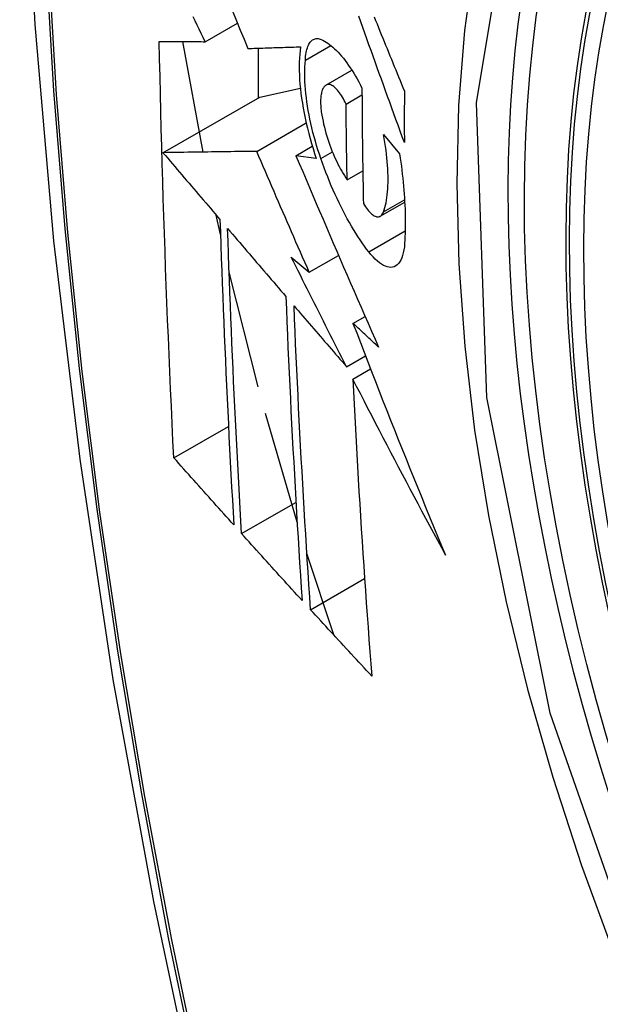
# Model space of a CAD drawing. Header units: inches. Extents: x 290.3 to 341.8, y 105.1 to 164.8.
# Tile 26 of 52: x 315.171 to 315.295, y 148.592 to 148.803. Entities that reach past the tile are written whole.
import ezdxf

# ---------------------------------------------------------------- set-up
doc = ezdxf.new("R2010")
doc.units = ezdxf.units.IN
doc.header["$MEASUREMENT"] = 0
doc.layers.add('Visible Edges(ANSI)', color=7, linetype='Continuous', lineweight=25)
doc.layers.add('Visible Tangent Edges(ANSI)', color=7, linetype='Continuous', lineweight=25)

msp = doc.modelspace()

# ---------------------------------------------------------------- linework, layer by layer
at = {"layer": 'Visible Edges(ANSI)'}
for p, q in [((315.21041, 148.79864), (315.21734, 148.80263)), ((315.20995, 148.77494), (315.20565, 148.79867)), ((315.22174, 148.79725), (315.22174, 148.78656)), ((315.2319, 148.79468), (315.23738, 148.79783)), ((315.23631, 148.78933), (315.24185, 148.79252)), ((315.2221, 148.78677), (315.23082, 148.78867)), ((315.20136, 148.77482), (315.2221, 148.78677)), ((315.24063, 148.78525), (315.24404, 148.78722)), ((315.22148, 148.77511), (315.23207, 148.78121)), ((315.24866, 148.77869), (315.25211, 148.77457)), ((315.22988, 148.77418), (315.23339, 148.7762)), ((315.23423, 148.77358), (315.22988, 148.77418)), ((315.24086, 148.76903), (315.24421, 148.77096)), ((315.24796, 148.76118), (315.2532, 148.7642)), ((315.21369, 148.75727), (315.21277, 148.76144)), ((315.22886, 148.75243), (315.23272, 148.74916)), ((315.23272, 148.74916), (315.239, 148.75278)), ((315.22174, 148.72458), (315.21554, 148.74919)), ((315.24211, 148.7382), (315.24469, 148.73969)), ((315.24073, 148.72889), (315.24479, 148.73123)), ((315.24208, 148.72625), (315.24587, 148.72844)), ((315.23013, 148.69554), (315.22332, 148.71883)), ((315.2037, 148.70934), (315.21541, 148.71609)), ((315.21823, 148.69307), (315.22988, 148.69978)), ((315.238, 148.67132), (315.23223, 148.68883)), ((315.23302, 148.67675), (315.2446, 148.68342))]:
    msp.add_line(p, q, dxfattribs=at)
at = {"layer": 'Visible Edges(ANSI)', "flags": 128}
for points in [[(315.22466, 149.22599), (315.21182, 149.18788), (315.20077, 149.14864), (315.19147, 149.10835), (315.18392, 149.06708), (315.17808, 149.02489), (315.17393, 148.98185), (315.17146, 148.938), (315.17064, 148.89343), (315.17145, 148.84819), (315.17388, 148.80233), (315.1779, 148.75594), (315.1835, 148.70906), (315.19064, 148.66177), (315.19932, 148.61413), (315.20951, 148.56622), (315.22119, 148.5181)], [(315.21636, 148.80507), (315.21716, 148.80309), (315.21795, 148.80112), (315.21875, 148.79915), (315.21955, 148.79718)], [(315.21041, 148.79864), (315.20999, 148.79953), (315.20957, 148.80042), (315.20914, 148.80131), (315.20872, 148.8022), (315.20829, 148.80309), (315.20787, 148.80398)], [(315.25312, 148.777), (315.25267, 148.77823), (315.25222, 148.77946), (315.25177, 148.7807), (315.25133, 148.78193), (315.25088, 148.78317), (315.25043, 148.7844), (315.24998, 148.78564), (315.24954, 148.78688), (315.24909, 148.78811), (315.24864, 148.78935), (315.2482, 148.79059), (315.24775, 148.79182), (315.24731, 148.79306), (315.24686, 148.79429), (315.24642, 148.79553), (315.24598, 148.79676), (315.24554, 148.79799), (315.2451, 148.79922), (315.24466, 148.80045), (315.24422, 148.80168), (315.24378, 148.8029), (315.24335, 148.80412)], [(315.24665, 148.80395), (315.24695, 148.8032), (315.24726, 148.80245), (315.24757, 148.80169), (315.24787, 148.80093), (315.24818, 148.80018), (315.24849, 148.79942), (315.2488, 148.79866), (315.24911, 148.7979), (315.24941, 148.79715), (315.24972, 148.79639), (315.25003, 148.79563), (315.25034, 148.79487), (315.25065, 148.79411), (315.25096, 148.79335), (315.25127, 148.79259), (315.25158, 148.79183), (315.25189, 148.79107), (315.2522, 148.79031), (315.25251, 148.78955), (315.25282, 148.7888), (315.25313, 148.78804)], [(315.2037, 148.70934), (315.20351, 148.71302), (315.20334, 148.71671), (315.20317, 148.7204), (315.203, 148.7241), (315.20283, 148.7278), (315.20267, 148.7315), (315.20252, 148.7352), (315.20236, 148.7389), (315.20221, 148.74261), (315.20207, 148.74633), (315.20193, 148.75004), (315.2018, 148.75377), (315.20167, 148.75749), (315.20154, 148.76122), (315.20142, 148.76495), (315.20131, 148.76869), (315.2012, 148.77243), (315.20109, 148.77618), (315.20099, 148.77993), (315.2009, 148.78368), (315.20081, 148.78743), (315.20073, 148.79118), (315.20065, 148.79494), (315.20057, 148.7987)], [(315.20057, 148.7987), (315.20096, 148.79869), (315.20135, 148.79869), (315.20175, 148.79869), (315.20214, 148.79869), (315.20254, 148.79868), (315.20295, 148.79868), (315.20335, 148.79868), (315.20376, 148.79868), (315.20417, 148.79868), (315.20458, 148.79867), (315.20499, 148.79867), (315.2054, 148.79867), (315.20582, 148.79867), (315.20623, 148.79866), (315.20665, 148.79866), (315.20707, 148.79866), (315.20749, 148.79866), (315.2079, 148.79865), (315.20832, 148.79865), (315.20874, 148.79865), (315.20916, 148.79865), (315.20958, 148.79865), (315.21, 148.79864), (315.21041, 148.79864)], [(315.2319, 148.79468), (315.23193, 148.79511), (315.23196, 148.79552), (315.23201, 148.79592), (315.23207, 148.7963), (315.23215, 148.79665), (315.23223, 148.79699), (315.23233, 148.79731), (315.23243, 148.7976), (315.23255, 148.79787), (315.23267, 148.79812), (315.23281, 148.79835), (315.23296, 148.79855), (315.23311, 148.79873), (315.23328, 148.79888), (315.23345, 148.79901), (315.23363, 148.79912), (315.23382, 148.7992), (315.23401, 148.79926), (315.23421, 148.7993), (315.23442, 148.79931), (315.23463, 148.79929), (315.23485, 148.79926), (315.23508, 148.7992), (315.23531, 148.79911)], [(315.23531, 148.79911), (315.23565, 148.79896), (315.236, 148.79877), (315.23636, 148.79857), (315.23672, 148.79833), (315.23708, 148.79807), (315.23744, 148.79778), (315.23781, 148.79746), (315.23818, 148.79713), (315.23855, 148.79676), (315.23892, 148.79637), (315.2393, 148.79596), (315.23967, 148.79553), (315.24004, 148.79507), (315.24042, 148.79459), (315.24079, 148.79408), (315.24116, 148.79356), (315.24153, 148.79302), (315.2419, 148.79245), (315.24226, 148.79187), (315.24262, 148.79126), (315.24298, 148.79064), (315.24334, 148.79), (315.24369, 148.78934), (315.24404, 148.78867)], [(315.21955, 148.79718), (315.22001, 148.7972), (315.22047, 148.79721), (315.22094, 148.79723), (315.2214, 148.79724), (315.22187, 148.79725), (315.22234, 148.79727), (315.22281, 148.79728), (315.22328, 148.7973), (315.22375, 148.79731), (315.22422, 148.79733), (315.22469, 148.79734), (315.22516, 148.79736), (315.22564, 148.79737), (315.22611, 148.79739), (315.22659, 148.7974), (315.22706, 148.79742), (315.22753, 148.79743), (315.22801, 148.79745), (315.22848, 148.79746), (315.22896, 148.79748), (315.22943, 148.79749), (315.22991, 148.79751), (315.23038, 148.79753), (315.23085, 148.79754)], [(315.23085, 148.79754), (315.23076, 148.79677), (315.23068, 148.79597), (315.23062, 148.79513), (315.23059, 148.79427), (315.23057, 148.79337), (315.23058, 148.79245), (315.23061, 148.79151), (315.23067, 148.79054), (315.23074, 148.78956), (315.23084, 148.78855), (315.23095, 148.78753), (315.23109, 148.78649), (315.23125, 148.78544), (315.23143, 148.78437), (315.23163, 148.7833), (315.23185, 148.78222), (315.23209, 148.78114), (315.23234, 148.78005), (315.23261, 148.77897), (315.23291, 148.77788), (315.23321, 148.7768), (315.23354, 148.77572), (315.23388, 148.77465), (315.23423, 148.77358)], [(315.23522, 148.77356), (315.23491, 148.77448), (315.2346, 148.77542), (315.23432, 148.77635), (315.23404, 148.77729), (315.23378, 148.77823), (315.23353, 148.77918), (315.2333, 148.78012), (315.23308, 148.78107), (315.23288, 148.78201), (315.23269, 148.78294), (315.23252, 148.78387), (315.23237, 148.78479), (315.23223, 148.7857), (315.23211, 148.7866), (315.23201, 148.78749), (315.23193, 148.78836), (315.23186, 148.78922), (315.23181, 148.79006), (315.23178, 148.79089), (315.23177, 148.79169), (315.23178, 148.79247), (315.2318, 148.79323), (315.23184, 148.79397), (315.2319, 148.79468)], [(315.23605, 148.78912), (315.23594, 148.789), (315.23584, 148.78887), (315.23575, 148.78872), (315.23566, 148.78856), (315.23558, 148.78839), (315.23551, 148.7882), (315.23544, 148.78799), (315.23538, 148.78777), (315.23533, 148.78754), (315.23528, 148.7873), (315.23524, 148.78704), (315.23521, 148.78678), (315.23519, 148.7865), (315.23517, 148.78621), (315.23516, 148.7859), (315.23516, 148.78559), (315.23517, 148.78527), (315.23519, 148.78494), (315.23521, 148.78461), (315.23524, 148.78426), (315.23528, 148.78391), (315.23532, 148.78356), (315.23537, 148.7832), (315.23543, 148.78284)], [(315.24063, 148.78525), (315.24044, 148.78565), (315.24024, 148.78603), (315.24004, 148.7864), (315.23984, 148.78675), (315.23964, 148.78708), (315.23943, 148.7874), (315.23922, 148.78769), (315.23901, 148.78797), (315.2388, 148.78822), (315.23859, 148.78845), (315.23838, 148.78866), (315.23817, 148.78885), (315.23797, 148.78901), (315.23777, 148.78915), (315.23757, 148.78927), (315.23737, 148.78936), (315.23718, 148.78942), (315.237, 148.78946), (315.23682, 148.78947), (315.23665, 148.78945), (315.23649, 148.78941), (315.23633, 148.78934), (315.23618, 148.78924), (315.23605, 148.78912)], [(315.24404, 148.78867), (315.24404, 148.78763), (315.24405, 148.78659), (315.24405, 148.78556), (315.24406, 148.78452), (315.24406, 148.78349), (315.24407, 148.78245), (315.24408, 148.78142), (315.24409, 148.78038), (315.2441, 148.77935), (315.24411, 148.77832), (315.24412, 148.77728), (315.24413, 148.77625), (315.24414, 148.77522), (315.24416, 148.77419), (315.24417, 148.77316), (315.24419, 148.77213), (315.2442, 148.7711), (315.24422, 148.77007), (315.24424, 148.76904), (315.24426, 148.76801), (315.24428, 148.76698), (315.2443, 148.76596), (315.24432, 148.76493), (315.24434, 148.76391)], [(315.25313, 148.78804), (315.25313, 148.78758), (315.25312, 148.78712), (315.25312, 148.78665), (315.25312, 148.78619), (315.25312, 148.78573), (315.25312, 148.78527), (315.25311, 148.78481), (315.25311, 148.78435), (315.25311, 148.78389), (315.25311, 148.78343), (315.25311, 148.78297), (315.25311, 148.78251), (315.25311, 148.78205), (315.25311, 148.78159), (315.25311, 148.78113), (315.25311, 148.78067), (315.25311, 148.78021), (315.25311, 148.77975), (315.25311, 148.77929), (315.25311, 148.77883), (315.25312, 148.77837), (315.25312, 148.77791), (315.25312, 148.77746), (315.25312, 148.777)], [(315.24086, 148.76903), (315.24084, 148.7697), (315.24083, 148.77038), (315.24082, 148.77105), (315.24081, 148.77173), (315.24079, 148.7724), (315.24078, 148.77308), (315.24077, 148.77375), (315.24076, 148.77443), (315.24075, 148.7751), (315.24074, 148.77578), (315.24073, 148.77645), (315.24072, 148.77713), (315.24071, 148.7778), (315.2407, 148.77848), (315.24069, 148.77916), (315.24069, 148.77983), (315.24068, 148.78051), (315.24067, 148.78119), (315.24066, 148.78186), (315.24066, 148.78254), (315.24065, 148.78322), (315.24064, 148.7839), (315.24064, 148.78457), (315.24063, 148.78525)], [(315.23543, 148.78284), (315.23555, 148.7822), (315.23568, 148.78156), (315.23582, 148.78092), (315.23597, 148.78028), (315.23614, 148.77963), (315.23631, 148.77899), (315.2365, 148.77835), (315.2367, 148.77771), (315.23691, 148.77708), (315.23713, 148.77645), (315.23736, 148.77583), (315.23759, 148.77522), (315.23783, 148.77463), (315.23808, 148.77404), (315.23834, 148.77346), (315.23861, 148.7729), (315.23887, 148.77236), (315.23915, 148.77183), (315.23942, 148.77132), (315.2397, 148.77082), (315.23999, 148.77034), (315.24028, 148.76989), (315.24056, 148.76945), (315.24086, 148.76903)], [(315.24865, 148.76213), (315.24881, 148.76258), (315.24895, 148.76305), (315.24908, 148.76356), (315.24919, 148.76408), (315.2493, 148.76464), (315.24939, 148.76521), (315.24946, 148.76581), (315.24953, 148.76643), (315.24958, 148.76707), (315.24961, 148.76774), (315.24963, 148.76842), (315.24964, 148.76913), (315.24963, 148.76985), (315.24961, 148.77059), (315.24958, 148.77134), (315.24953, 148.77212), (315.24947, 148.7729), (315.24939, 148.7737), (315.2493, 148.77451), (315.2492, 148.77533), (315.24908, 148.77615), (315.24895, 148.77699), (315.24881, 148.77784), (315.24866, 148.77869)], [(315.22148, 148.77511), (315.2207, 148.7751), (315.21991, 148.77509), (315.21912, 148.77507), (315.21833, 148.77506), (315.21753, 148.77505), (315.21673, 148.77504), (315.21592, 148.77503), (315.21511, 148.77502), (315.21429, 148.77501), (315.21346, 148.77499), (315.21264, 148.77498), (315.2118, 148.77497), (315.21096, 148.77496), (315.21012, 148.77495), (315.20927, 148.77493), (315.20842, 148.77492), (315.20755, 148.77491), (315.20669, 148.7749), (315.20582, 148.77489), (315.20494, 148.77487), (315.20405, 148.77486), (315.20316, 148.77485), (315.20226, 148.77483), (315.20136, 148.77482)], [(315.23272, 148.74916), (315.23225, 148.75024), (315.23177, 148.75132), (315.2313, 148.7524), (315.23083, 148.75348), (315.23036, 148.75456), (315.22988, 148.75564), (315.22941, 148.75673), (315.22894, 148.75781), (315.22847, 148.75889), (315.228, 148.75997), (315.22753, 148.76105), (315.22706, 148.76214), (315.22659, 148.76322), (315.22613, 148.7643), (315.22566, 148.76538), (315.22519, 148.76647), (315.22472, 148.76755), (315.22426, 148.76863), (315.22379, 148.76971), (315.22333, 148.77079), (315.22286, 148.77187), (315.2224, 148.77295), (315.22194, 148.77403), (315.22148, 148.77511)], [(315.20136, 148.77482), (315.20187, 148.77423), (315.20237, 148.77363), (315.20288, 148.77303), (315.20339, 148.77244), (315.2039, 148.77184), (315.20441, 148.77124), (315.20492, 148.77064), (315.20543, 148.77005), (315.20593, 148.76945), (315.20644, 148.76885), (315.20695, 148.76825), (315.20746, 148.76766), (315.20797, 148.76706), (315.20848, 148.76646), (315.20899, 148.76586), (315.2095, 148.76527), (315.21001, 148.76467), (315.21052, 148.76407), (315.21103, 148.76347), (315.21154, 148.76288), (315.21205, 148.76228), (315.21256, 148.76168), (315.21307, 148.76108), (315.21358, 148.76049)], [(315.22988, 148.77418), (315.2306, 148.77248), (315.23132, 148.77078), (315.23204, 148.76908), (315.23276, 148.76737), (315.23349, 148.76566), (315.23422, 148.76395), (315.23495, 148.76224), (315.23568, 148.76053), (315.23641, 148.75881), (315.23715, 148.7571), (315.23788, 148.75538), (315.23862, 148.75366), (315.23936, 148.75195), (315.2401, 148.75023), (315.24085, 148.74851), (315.24159, 148.74679), (315.24234, 148.74508), (315.24308, 148.74336), (315.24383, 148.74164), (315.24458, 148.73993), (315.24533, 148.73822), (315.24608, 148.7365), (315.24684, 148.73479), (315.24759, 148.73309)], [(315.24549, 148.75354), (315.24502, 148.75415), (315.24455, 148.75479), (315.24409, 148.75545), (315.24362, 148.75613), (315.24316, 148.75684), (315.24269, 148.75756), (315.24224, 148.75831), (315.24178, 148.75907), (315.24133, 148.75986), (315.24088, 148.76066), (315.24043, 148.76149), (315.23999, 148.76233), (315.23955, 148.76319), (315.23912, 148.76407), (315.2387, 148.76496), (315.23828, 148.76586), (315.23787, 148.76678), (315.23746, 148.76772), (315.23707, 148.76866), (315.23668, 148.76962), (315.2363, 148.77059), (315.23593, 148.77157), (315.23557, 148.77256), (315.23522, 148.77356)], [(315.25211, 148.77457), (315.25224, 148.77368), (315.25236, 148.7728), (315.25248, 148.77192), (315.25259, 148.77105), (315.25269, 148.77019), (315.25278, 148.76933), (315.25287, 148.76848), (315.25295, 148.76763), (315.25302, 148.76679), (315.25309, 148.76596), (315.25314, 148.76514), (315.25319, 148.76433), (315.25323, 148.76353), (315.25327, 148.76273), (315.25329, 148.76195), (315.25331, 148.76117), (315.25332, 148.76041), (315.25333, 148.75965), (315.25332, 148.75891), (315.25331, 148.75818), (315.25329, 148.75746), (315.25326, 148.75675), (315.25323, 148.75605), (315.25318, 148.75537)], [(315.24434, 148.76391), (315.24455, 148.76356), (315.24476, 148.76323), (315.24498, 148.76293), (315.24519, 148.76264), (315.24541, 148.76237), (315.24562, 148.76213), (315.24584, 148.76191), (315.24605, 148.76172), (315.24626, 148.76154), (315.24646, 148.7614), (315.24667, 148.76127), (315.24686, 148.76118), (315.24706, 148.76111), (315.24724, 148.76106), (315.24742, 148.76105), (315.2476, 148.76106), (315.24776, 148.7611), (315.24792, 148.76116), (315.24807, 148.76125), (315.2482, 148.76137), (315.24833, 148.76152), (315.24845, 148.7617), (315.24856, 148.7619), (315.24865, 148.76213)], [(315.21358, 148.76049), (315.21367, 148.75773), (315.21377, 148.75497), (315.21386, 148.75222), (315.21396, 148.74947), (315.21407, 148.74672), (315.21417, 148.74397), (315.21428, 148.74123), (315.21439, 148.73849), (315.21451, 148.73575), (315.21462, 148.73302), (315.21475, 148.73029), (315.21487, 148.72755), (315.21499, 148.72483), (315.21512, 148.7221), (315.21525, 148.71938), (315.21539, 148.71665), (315.21552, 148.71393), (315.21566, 148.71122), (315.2158, 148.7085), (315.21594, 148.70579), (315.21609, 148.70307), (315.21624, 148.70036), (315.21639, 148.69765), (315.21654, 148.69495)], [(315.21823, 148.69307), (315.21807, 148.69578), (315.21792, 148.6985), (315.21777, 148.70122), (315.21762, 148.70394), (315.21747, 148.70666), (315.21733, 148.70938), (315.21719, 148.7121), (315.21705, 148.71482), (315.21691, 148.71754), (315.21678, 148.72027), (315.21665, 148.72299), (315.21652, 148.72572), (315.2164, 148.72845), (315.21628, 148.73118), (315.21616, 148.73391), (315.21604, 148.73664), (315.21593, 148.73937), (315.21581, 148.74211), (315.21571, 148.74485), (315.2156, 148.74759), (315.2155, 148.75033), (315.2154, 148.75308), (315.21531, 148.75583), (315.21521, 148.75858)], [(315.21521, 148.75858), (315.21573, 148.75797), (315.21625, 148.75736), (315.21677, 148.75676), (315.21729, 148.75615), (315.21781, 148.75554), (315.21833, 148.75493), (315.21885, 148.75433), (315.21937, 148.75372), (315.21989, 148.75311), (315.22041, 148.7525), (315.22093, 148.75189), (315.22145, 148.75129), (315.22198, 148.75068), (315.2225, 148.75007), (315.22302, 148.74946), (315.22354, 148.74885), (315.22406, 148.74824), (315.22458, 148.74764), (315.2251, 148.74703), (315.22563, 148.74642), (315.22615, 148.74581), (315.22667, 148.74521), (315.22719, 148.7446), (315.22771, 148.74399)], [(315.25318, 148.75537), (315.25312, 148.75464), (315.25302, 148.75395), (315.25289, 148.75332), (315.25274, 148.75275), (315.25256, 148.75223), (315.25235, 148.75176), (315.25211, 148.75136), (315.25185, 148.75102), (315.25157, 148.75073), (315.25127, 148.75051), (315.25094, 148.75035), (315.2506, 148.75024), (315.25024, 148.7502), (315.24986, 148.75022), (315.24947, 148.7503), (315.24906, 148.75044), (315.24864, 148.75064), (315.24821, 148.75089), (315.24777, 148.7512), (315.24733, 148.75156), (315.24687, 148.75198), (315.24642, 148.75245), (315.24596, 148.75297), (315.24549, 148.75354)], [(315.24073, 148.72889), (315.24023, 148.72987), (315.23973, 148.73085), (315.23923, 148.73183), (315.23873, 148.73281), (315.23823, 148.73379), (315.23773, 148.73477), (315.23724, 148.73575), (315.23674, 148.73674), (315.23624, 148.73772), (315.23575, 148.7387), (315.23525, 148.73968), (315.23476, 148.74066), (315.23426, 148.74164), (315.23377, 148.74263), (315.23327, 148.74361), (315.23278, 148.74459), (315.23229, 148.74557), (315.2318, 148.74655), (315.23131, 148.74753), (315.23082, 148.74851), (315.23033, 148.74949), (315.22984, 148.75047), (315.22935, 148.75145), (315.22886, 148.75243)], [(315.22771, 148.74399), (315.22782, 148.74124), (315.22793, 148.73849), (315.22805, 148.73575), (315.22817, 148.73301), (315.22829, 148.73027), (315.22842, 148.72753), (315.22855, 148.72479), (315.22868, 148.72206), (315.22881, 148.71933), (315.22895, 148.71661), (315.22909, 148.71389), (315.22924, 148.71117), (315.22939, 148.70845), (315.22954, 148.70573), (315.22969, 148.70302), (315.22985, 148.70031), (315.23001, 148.69761), (315.23017, 148.6949), (315.23033, 148.69221), (315.2305, 148.68951), (315.23067, 148.68681), (315.23084, 148.68412), (315.23101, 148.68144), (315.23119, 148.67875)], [(315.23302, 148.67675), (315.23284, 148.67945), (315.23266, 148.68215), (315.23248, 148.68485), (315.23231, 148.68755), (315.23214, 148.69025), (315.23197, 148.69295), (315.23181, 148.69566), (315.23165, 148.69836), (315.23149, 148.70107), (315.23133, 148.70378), (315.23118, 148.70649), (315.23103, 148.7092), (315.23088, 148.71192), (315.23073, 148.71464), (315.23059, 148.71736), (315.23045, 148.72008), (315.23032, 148.7228), (315.23019, 148.72553), (315.23006, 148.72826), (315.22993, 148.73099), (315.22981, 148.73373), (315.22969, 148.73646), (315.22958, 148.7392), (315.22947, 148.74195)], [(315.22947, 148.74195), (315.22994, 148.74141), (315.2304, 148.74086), (315.23087, 148.74032), (315.23134, 148.73977), (315.23181, 148.73923), (315.23227, 148.73869), (315.23274, 148.73814), (315.23321, 148.7376), (315.23368, 148.73705), (315.23415, 148.73651), (315.23462, 148.73597), (315.23509, 148.73542), (315.23556, 148.73488), (315.23603, 148.73433), (315.2365, 148.73379), (315.23697, 148.73324), (315.23744, 148.7327), (315.23791, 148.73216), (315.23838, 148.73161), (315.23885, 148.73107), (315.23932, 148.73052), (315.23979, 148.72998), (315.24026, 148.72944), (315.24073, 148.72889)], [(315.24759, 148.73309), (315.24736, 148.7333), (315.24713, 148.73351), (315.24691, 148.73372), (315.24668, 148.73394), (315.24645, 148.73415), (315.24622, 148.73436), (315.24599, 148.73458), (315.24576, 148.73479), (315.24554, 148.735), (315.24531, 148.73522), (315.24508, 148.73543), (315.24485, 148.73565), (315.24462, 148.73586), (315.24439, 148.73607), (315.24417, 148.73629), (315.24394, 148.7365), (315.24371, 148.73671), (315.24348, 148.73693), (315.24325, 148.73714), (315.24302, 148.73735), (315.2428, 148.73756), (315.24257, 148.73778), (315.24234, 148.73799), (315.24211, 148.7382)], [(315.24211, 148.7382), (315.24291, 148.73613), (315.2437, 148.73406), (315.2445, 148.73198), (315.2453, 148.72991), (315.24611, 148.72783), (315.24692, 148.72575), (315.24773, 148.72368), (315.24854, 148.7216), (315.24936, 148.71952), (315.25018, 148.71745), (315.251, 148.71537), (315.25182, 148.7133), (315.25265, 148.71122), (315.25348, 148.70914), (315.25432, 148.70707), (315.25516, 148.70499), (315.256, 148.70292), (315.25684, 148.70085), (315.25769, 148.69877), (315.25854, 148.6967), (315.2594, 148.69463), (315.26025, 148.69256), (315.26112, 148.69049), (315.26198, 148.68842)], [(315.26198, 148.68842), (315.26113, 148.68999), (315.26028, 148.69157), (315.25943, 148.69314), (315.25859, 148.69472), (315.25774, 148.69629), (315.2569, 148.69787), (315.25606, 148.69945), (315.25522, 148.70102), (315.25439, 148.7026), (315.25355, 148.70418), (315.25272, 148.70576), (315.25189, 148.70734), (315.25106, 148.70892), (315.25023, 148.7105), (315.24941, 148.71208), (315.24858, 148.71366), (315.24776, 148.71523), (315.24694, 148.71681), (315.24613, 148.71839), (315.24531, 148.71996), (315.2445, 148.72154), (315.24369, 148.72311), (315.24288, 148.72468), (315.24208, 148.72625)], [(315.24208, 148.72625), (315.24221, 148.72356), (315.24234, 148.72087), (315.24248, 148.71819), (315.24262, 148.7155), (315.24277, 148.71282), (315.24292, 148.71014), (315.24307, 148.70747), (315.24323, 148.70479), (315.24339, 148.70212), (315.24355, 148.69945), (315.24372, 148.69679), (315.24389, 148.69413), (315.24406, 148.69147), (315.24424, 148.68882), (315.24442, 148.68617), (315.2446, 148.68352), (315.24478, 148.68088), (315.24497, 148.67824), (315.24516, 148.67561), (315.24535, 148.67298), (315.24554, 148.67036), (315.24574, 148.66774), (315.24594, 148.66513), (315.24614, 148.66252)], [(315.21654, 148.69495), (315.216, 148.69555), (315.21546, 148.69615), (315.21493, 148.69674), (315.21439, 148.69734), (315.21385, 148.69794), (315.21332, 148.69854), (315.21278, 148.69914), (315.21224, 148.69974), (315.21171, 148.70034), (315.21117, 148.70094), (315.21064, 148.70154), (315.2101, 148.70214), (315.20957, 148.70274), (315.20903, 148.70334), (315.2085, 148.70394), (315.20796, 148.70454), (315.20743, 148.70514), (315.20689, 148.70574), (315.20636, 148.70634), (315.20583, 148.70694), (315.20529, 148.70754), (315.20476, 148.70814), (315.20423, 148.70874), (315.2037, 148.70934)], [(315.23119, 148.67875), (315.23065, 148.67935), (315.2301, 148.67994), (315.22956, 148.68054), (315.22902, 148.68113), (315.22848, 148.68173), (315.22794, 148.68233), (315.22739, 148.68292), (315.22685, 148.68352), (315.22631, 148.68412), (315.22577, 148.68471), (315.22523, 148.68531), (315.22469, 148.68591), (315.22415, 148.6865), (315.22361, 148.6871), (315.22307, 148.6877), (315.22253, 148.68829), (315.22199, 148.68889), (315.22145, 148.68949), (315.22091, 148.69009), (315.22037, 148.69068), (315.21984, 148.69128), (315.2193, 148.69188), (315.21876, 148.69247), (315.21823, 148.69307)], [(315.24614, 148.66252), (315.24559, 148.66311), (315.24504, 148.6637), (315.24449, 148.66429), (315.24394, 148.66489), (315.24339, 148.66548), (315.24284, 148.66607), (315.24229, 148.66666), (315.24174, 148.66726), (315.2412, 148.66785), (315.24065, 148.66844), (315.2401, 148.66904), (315.23955, 148.66963), (315.23901, 148.67022), (315.23846, 148.67082), (315.23791, 148.67141), (315.23737, 148.672), (315.23682, 148.6726), (315.23628, 148.67319), (315.23573, 148.67378), (315.23519, 148.67438), (315.23465, 148.67497), (315.2341, 148.67556), (315.23356, 148.67616), (315.23302, 148.67675)]]:
    msp.add_lwpolyline(points, dxfattribs=at)
at = {"layer": 'Visible Edges(ANSI)'}
msp.add_ellipse((315.51778, 148.62361), major_axis=(-0.15963, 0.2772), ratio=0.578093, dxfattribs=at)
at = {"layer": 'Visible Tangent Edges(ANSI)'}
for p, q in [((315.23522, 148.77356), (315.23769, 148.77498)), ((315.24865, 148.76213), (315.25317, 148.76473)), ((315.24549, 148.75354), (315.25331, 148.75804))]:
    msp.add_line(p, q, dxfattribs=at)
at = {"layer": 'Visible Tangent Edges(ANSI)', "flags": 128}
for points in [[(315.20246, 149.11297), (315.19665, 149.08857), (315.19152, 149.06359), (315.18706, 149.03806), (315.18329, 149.012), (315.1802, 148.98544), (315.17781, 148.95843), (315.1761, 148.931), (315.17509, 148.90318), (315.17476, 148.87498), (315.17512, 148.84639), (315.17617, 148.81742), (315.1779, 148.7881), (315.18031, 148.75845), (315.1834, 148.72851), (315.18717, 148.69832), (315.19161, 148.66788), (315.19673, 148.6372), (315.20251, 148.60632), (315.20896, 148.57526), (315.21606, 148.54403), (315.22382, 148.51268)], [(315.2246, 148.51245), (315.21683, 148.54373), (315.20971, 148.57488), (315.20325, 148.60587), (315.19745, 148.63669), (315.19231, 148.66731), (315.18785, 148.6977), (315.18407, 148.72784), (315.18097, 148.75772), (315.17854, 148.78731), (315.1768, 148.81658), (315.17575, 148.84548), (315.17539, 148.874), (315.17572, 148.90213), (315.17674, 148.92987), (315.17845, 148.95721), (315.18086, 148.98413), (315.18396, 149.01058), (315.18775, 149.03653), (315.19222, 149.06196), (315.19737, 149.08682), (315.2032, 149.11109)], [(315.30858, 148.58542), (315.28436, 148.65457), (315.27084, 148.72228), (315.26863, 148.7855), (315.27784, 148.8411), (315.2981, 148.88673), (315.32836, 148.92011), (315.36731, 148.93974), (315.4133, 148.94485), (315.46399, 148.93519), (315.51715, 148.91122)], [(315.32307, 148.9213), (315.31404, 148.91329), (315.30568, 148.90429), (315.29802, 148.89434), (315.29109, 148.88346), (315.2849, 148.8717), (315.27949, 148.85907), (315.27489, 148.84563), (315.27111, 148.83146), (315.26816, 148.81659), (315.26604, 148.80107), (315.26477, 148.78494), (315.26435, 148.76823), (315.26478, 148.751), (315.26606, 148.73333), (315.26819, 148.71531), (315.27116, 148.69699), (315.27495, 148.67843), (315.27954, 148.65968), (315.28494, 148.64081), (315.29111, 148.62187), (315.29805, 148.60294), (315.30571, 148.58413)]]:
    msp.add_lwpolyline(points, dxfattribs=at)
at = {"layer": 'Visible Tangent Edges(ANSI)'}
msp.add_ellipse((315.52026, 148.62504), major_axis=(-0.17285, 0.30015), ratio=0.578093, start_param=5.049711, end_param=10.658253, dxfattribs=at)
for centre, major_axis in [((315.52085, 148.62538), (0.17078, -0.29656)), ((315.51788, 148.62367), (-0.16238, 0.28198)), ((315.51778, 148.62361), (0.16178, -0.28094))]:
    msp.add_ellipse(centre, major_axis=major_axis, ratio=0.578093, dxfattribs=at)

doc.saveas('drawing.dxf')
